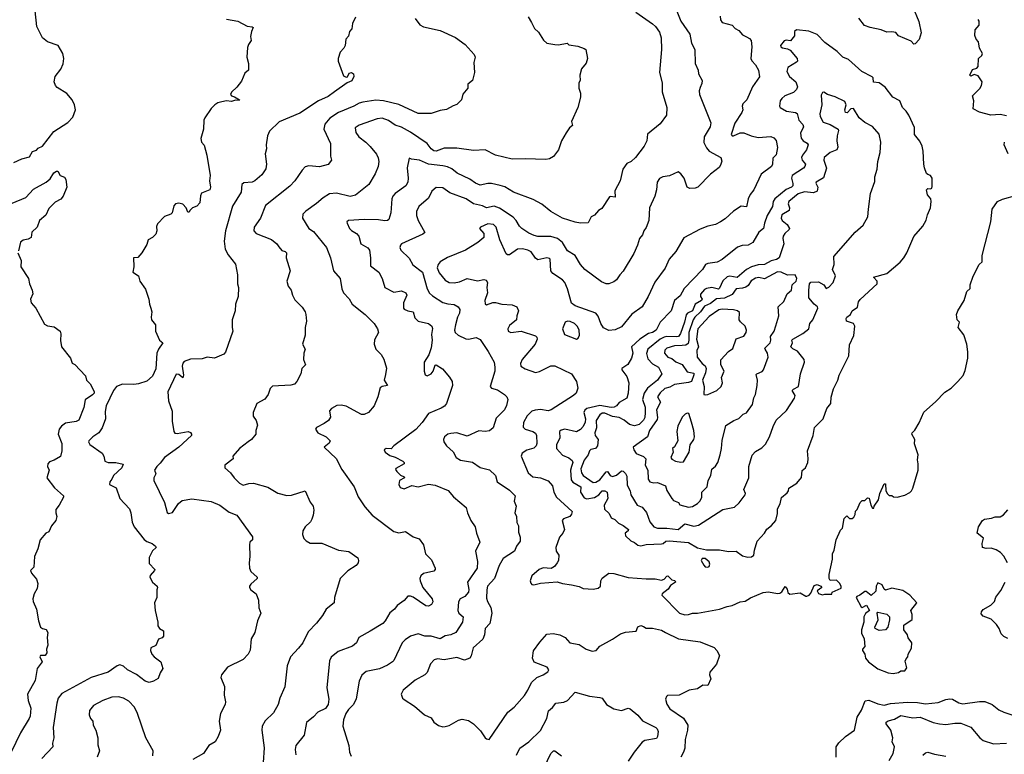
# Model space of a CAD drawing. Extents: x 1863017 to 1989460, y 394564 to 532820.
# Tile 151 of 213: x 1924258 to 1931908, y 485558 to 491267. Entities that reach past the tile are written whole.
import ezdxf

# ---------------------------------------------------------------- set-up
doc = ezdxf.new("R2010")
doc.units = 0

msp = doc.modelspace()

# ---------------------------------------------------------------- linework, layer by layer
at = {"layer": '0CON10XD'}
for points in [[(1929328, 491425), (1929395.7, 491255), (1929465.8, 491155), (1929478.8, 491085), (1929503.8, 491035), (1929507.5, 490925), (1929528.6, 490875), (1929531.1, 490845), (1929560, 490795), (1929558.6, 490771.4), (1929545, 490739.2), (1929536.2, 490715), (1929539.4, 490685), (1929627.3, 490465), (1929623.6, 490435), (1929576.2, 490355), (1929575, 490311.2), (1929595, 490270.6), (1929615.5, 490245), (1929706.2, 490195), (1929713.6, 490166.4), (1929703.8, 490135), (1929692.7, 490117.3), (1929626.7, 490065), (1929525.9, 489964.1), (1929507, 489957), (1929465, 489956), (1929445, 489966.2), (1929420.9, 490035), (1929395, 490069.4), (1929375, 490083.1), (1929306.4, 490053.6), (1929255, 490045.7), (1929228.3, 490031.7), (1929210.8, 490005), (1929205.5, 489944.5), (1929191.9, 489895), (1929150.5, 489805), (1929145.7, 489705), (1929125, 489651.2), (1929107.5, 489625), (1929097.5, 489595), (1929072.9, 489565), (1929058.6, 489515), (1929029.3, 489450.7), (1928947.9, 489312.1), (1928922, 489285), (1928896.2, 489245), (1928875, 489228.8), (1928835, 489213.8), (1928815, 489214), (1928779.1, 489229.1), (1928649.2, 489325), (1928615.6, 489365), (1928575, 489434), (1928515, 489470.9), (1928475.8, 489535), (1928437.2, 489567.2), (1928385, 489582.5), (1928285, 489580.8), (1928255, 489590), (1928215, 489608.1), (1928159.6, 489645), (1928141.3, 489661.3), (1928115.2, 489705.2), (1928091.2, 489731.2), (1927985, 489802.5), (1927945, 489818.1), (1927885, 489805.6), (1927855, 489819.1), (1927783.8, 489835), (1927728, 489875), (1927600.6, 489920.6), (1927545, 489960), (1927495, 489963.1), (1927460.6, 489935), (1927435, 489878.5), (1927360, 489815), (1927341.4, 489775), (1927340.8, 489745), (1927354.2, 489705), (1927405, 489613.3), (1927389.8, 489600.2), (1927225, 489525.8), (1927215.7, 489514.3), (1927212.9, 489495), (1927220, 489475), (1927283.7, 489413.7), (1927312, 489362), (1927387.7, 489305), (1927423.1, 489175), (1927442.3, 489142.3), (1927465, 489121), (1927545, 489070), (1927585, 489057.3), (1927635, 489054.4), (1927664.5, 489034.5), (1927676.9, 489015), (1927675.5, 488985), (1927658.9, 488955), (1927643.8, 488895), (1927637.5, 488855), (1927640.6, 488835), (1927664, 488815), (1927725, 488786.9), (1927745, 488784.4), (1927805, 488798), (1927835, 488780), (1927897.6, 488687.6), (1927944.3, 488604.3), (1927951.1, 488565), (1927948.8, 488535), (1927912.5, 488415), (1927923.6, 488403.6), (1927969.5, 488389.5), (1928024, 488355), (1928044, 488335), (1928051.2, 488315), (1928041.7, 488268.3), (1928026, 488235), (1927960.9, 488169.1), (1927937.5, 488095), (1927908.3, 488071.7), (1927875, 488065.7), (1927825, 488072.2), (1927735, 488031.1), (1927655.4, 488055.4), (1927608.8, 488051.2), (1927585, 488044.3), (1927560, 488025), (1927552, 488005), (1927553.9, 487986.1), (1927574.2, 487955), (1927625, 487908.8), (1927648.6, 487865), (1927684, 487844), (1927777.6, 487827.6), (1927835, 487785.7), (1927907.6, 487767.6), (1927956.2, 487725), (1927968, 487675), (1928065, 487610), (1928108.8, 487565), (1928098.8, 487525), (1928116, 487485), (1928106, 487435), (1928117.5, 487405), (1928120.3, 487360.3), (1928134.2, 487334.2), (1928133.1, 487285), (1928145.6, 487245), (1928146.6, 487213.4), (1928118.8, 487175), (1928102.5, 487135), (1928015, 487080), (1927984.3, 487025), (1927948, 486925), (1927893.5, 486865), (1927886.4, 486835), (1927885, 486770), (1927892, 486745), (1927919.4, 486699.4), (1927925.6, 486655), (1927911.9, 486575), (1927873.7, 486536.3), (1927869.6, 486485), (1927856.9, 486453.1), (1927780.6, 486385), (1927766.8, 486323.2), (1927756.2, 486305), (1927715, 486290), (1927655, 486310.6), (1927555, 486291.1), (1927505, 486298.6), (1927478.1, 486291.9), (1927449.7, 486260.3), (1927425, 486192.5), (1927405, 486175.6), (1927330, 486135), (1927238.8, 486055), (1927223.3, 486025), (1927233.3, 485995), (1927244.1, 485984.1), (1927325, 485932.5), (1927404.2, 485864.2), (1927455, 485840), (1927475, 485806.7), (1927512.3, 485782.3), (1927545, 485771.2), (1927565, 485773.3), (1927595, 485781.2), (1927668.3, 485821.7), (1927695, 485830), (1927745, 485820), (1927785, 485793.8)], [(1924212.4, 490157.6), (1924275, 490184.3), (1924335, 490201.4), (1924358, 490242), (1924387.9, 490252.1), (1924402.8, 490267.2), (1924435, 490284.4), (1924522.7, 490397.3), (1924633.4, 490466.6), (1924670.9, 490509.1), (1924690.8, 490565), (1924684.1, 490604.1), (1924665, 490643.3), (1924625, 490692), (1924549.4, 490739.4), (1924535.8, 490755), (1924526.2, 490785), (1924533.3, 490825), (1924577, 490883), (1924595.7, 490924.3), (1924600.8, 490965), (1924594.2, 491005), (1924556.4, 491066.4), (1924473.7, 491093.7), (1924434.2, 491125), (1924391.9, 491215), (1924378.5, 491335)], [(1929045, 491324.2), (1929175.8, 491235), (1929197.5, 491215), (1929229.3, 491169.3), (1929241.4, 491125), (1929244.2, 491035), (1929229.2, 490855), (1929250, 490775), (1929251.2, 490705), (1929287.5, 490585), (1929283.3, 490525), (1929235, 490457.5), (1929135, 490377.5), (1929131.2, 490325), (1929111.2, 490285), (1929042.5, 490195), (1929010, 490165), (1928975, 490148.1), (1928944.4, 490105), (1928924.3, 490015), (1928883, 489937), (1928885, 489886.7), (1928846.7, 489893.3), (1928840.5, 489889.5), (1928781.7, 489798.3), (1928755, 489782.5), (1928725, 489747.5), (1928697.5, 489735), (1928675, 489687.5), (1928615, 489686), (1928575, 489693.1), (1928476.7, 489725), (1928385.5, 489775.5), (1928315, 489834), (1928248.9, 489868.9), (1928095, 489926.9), (1928027.4, 489967.4), (1927991.4, 489978.6), (1927924.4, 489994.4), (1927895, 489994.4), (1927835, 489980.5), (1927800.8, 489995), (1927755, 490027.1), (1927658, 490075), (1927615, 490107.5), (1927582.1, 490122.1), (1927545, 490132), (1927433.7, 490143.7), (1927365, 490176.2), (1927302.5, 490182.5), (1927285, 490190), (1927269.1, 490115), (1927277.1, 490035), (1927272.9, 490005), (1927257.5, 489975), (1927175, 489917.1), (1927156.9, 489895), (1927149.4, 489875), (1927142.5, 489765), (1927127.1, 489715), (1927115, 489705.7), (1927095, 489702.5), (1927045, 489710.4), (1926934.5, 489714.5), (1926812.5, 489705), (1926801.2, 489695), (1926802, 489685), (1926820, 489645), (1926837.3, 489627.3), (1926875, 489605.6), (1926891.9, 489585), (1926909.2, 489525), (1926962.4, 489492.4), (1926975.4, 489475.4), (1926984.4, 489415), (1926984.2, 489355), (1927049.2, 489305), (1927075.7, 489255), (1927095, 489186.2), (1927165, 489150), (1927225, 489158.5), (1927258.8, 489145), (1927267.1, 489125), (1927240.5, 489065), (1927240.8, 489025), (1927246.6, 489016.6), (1927273.8, 489003.8), (1927316.2, 488996.2), (1927329.4, 488949.4), (1927353.1, 488923.1), (1927435, 488906), (1927461.2, 488885), (1927465.6, 488865.6), (1927458.9, 488821.1), (1927461.8, 488775), (1927453.9, 488716.1), (1927437.7, 488662.3), (1927401.9, 488605), (1927400, 488535), (1927407.5, 488507.5), (1927425, 488500), (1927456, 488514), (1927470.6, 488535), (1927485, 488582.5), (1927495, 488583.3), (1927542.7, 488552.7), (1927598.6, 488488.6), (1927618.8, 488455), (1927620, 488425), (1927573.3, 488285), (1927557.7, 488262.3), (1927533.6, 488246.4), (1927435, 488205.6), (1927384.6, 488135.4), (1927335, 488082.9), (1927165.5, 487954.5), (1927145, 487931.2), (1927105, 487933.8), (1927088.8, 487925), (1927098, 487905), (1927135, 487879.5), (1927175, 487866.9), (1927236.2, 487836.2), (1927245.6, 487825), (1927245.8, 487814.2), (1927181.7, 487778.3), (1927179.3, 487770.7), (1927188, 487755), (1927217.9, 487727.9), (1927244.2, 487715), (1927248.8, 487705), (1927208, 487685), (1927204.2, 487654.2), (1927215, 487630), (1927245, 487620.8), (1927305, 487645.6), (1927355, 487637.5), (1927435, 487656), (1927485, 487649.2), (1927587.4, 487607.4), (1927628.3, 487558.3), (1927726.7, 487475), (1927736.2, 487435), (1927764.2, 487375), (1927798, 487325), (1927808, 487275), (1927832.5, 487205), (1927799.6, 487135), (1927816.3, 487056.3), (1927811.4, 487005), (1927738, 486895), (1927748.5, 486838.5), (1927745, 486817.5), (1927717, 486783), (1927679.6, 486765), (1927666.9, 486743.1), (1927661.7, 486675), (1927670, 486655), (1927704, 486625), (1927698.5, 486585), (1927647.1, 486505), (1927608.8, 486485), (1927565, 486478.3), (1927525.7, 486455), (1927455, 486474.8), (1927405.3, 486475.3), (1927355, 486494.4), (1927295, 486474.4), (1927252.1, 486447.9), (1927229.4, 486425), (1927164.5, 486285.5), (1927154, 486275), (1927115, 486249.4), (1927055, 486221.9), (1926949.8, 486200.2), (1926916.4, 486173.6), (1926896.7, 486125), (1926871.7, 485988.3), (1926852.1, 485945), (1926811.8, 485905), (1926792.5, 485875), (1926774.5, 485825), (1926770, 485775), (1926816.2, 485625), (1926821.2, 485575), (1926833.6, 485543.6)], [(1931195, 491372.5), (1931243.4, 491253.4), (1931262.9, 491165), (1931247, 491113), (1931215, 491080), (1931205, 491077.5), (1931185, 491100), (1931085, 491142.5), (1931065, 491167.5), (1931035, 491173.3), (1930995, 491168.8), (1930952.5, 491187.5), (1930865, 491206), (1930821.7, 491221.7), (1930777.3, 491277.3)], [(1925865, 491270), (1925952.5, 491255), (1926026.1, 491216.1), (1926065, 491211.2), (1926073.3, 491205), (1926060, 491175), (1926052.5, 491135), (1926057.5, 491105), (1926036.4, 491073.6), (1926029.3, 491050.7), (1926023.6, 490976.4), (1926036.1, 490926.1), (1926036.2, 490875), (1926008.3, 490851.7), (1925980.5, 490789.5), (1925945, 490742.5), (1925905, 490702.5), (1925896.7, 490685), (1925903.8, 490675), (1925928, 490668), (1925966.7, 490643.3), (1925962.5, 490637.5), (1925935, 490640.9), (1925905, 490631.6), (1925865, 490635.3), (1925827.7, 490627.7), (1925798.3, 490621.7), (1925773.3, 490605), (1925745, 490576.7), (1925696.4, 490503.6), (1925690, 490485), (1925686.2, 490415), (1925666.4, 490343.6), (1925670, 490315), (1925691.2, 490291.2), (1925713, 490213), (1925736.8, 490056.8), (1925732.2, 490015), (1925741.4, 489965), (1925735.8, 489945), (1925671.2, 489918.8), (1925661.7, 489898.3), (1925657.5, 489842.5), (1925635, 489817.5), (1925600, 489805), (1925580, 489785), (1925575, 489770), (1925565, 489770), (1925552.5, 489805), (1925525, 489832.5), (1925495, 489840), (1925467.5, 489835), (1925455, 489820), (1925442.5, 489765), (1925433.6, 489756.4), (1925382.7, 489737.3), (1925329.3, 489680.7), (1925320.7, 489659.3), (1925322.5, 489625), (1925315, 489600), (1925290, 489575), (1925257.5, 489555), (1925245, 489520), (1925206.1, 489453.9), (1925175, 489417.5), (1925142.5, 489415), (1925146.2, 489345), (1925137.5, 489305), (1925180, 489275), (1925192.5, 489235), (1925235, 489172.5), (1925262, 489095), (1925265.8, 489055.8), (1925278, 489025), (1925283.8, 488995), (1925278.8, 488955), (1925282.5, 488935), (1925312.5, 488895), (1925313.3, 488845), (1925343.8, 488775), (1925370, 488755), (1925335.5, 488705), (1925324.5, 488675), (1925315, 488553.3), (1925290, 488495), (1925245, 488458.2), (1925182.5, 488437.5), (1925145, 488430.4), (1925056.2, 488433.8), (1925009.2, 488415), (1924986.9, 488385), (1924930.9, 488265), (1924922.4, 488222.4), (1924925.9, 488164.1), (1924898, 488095), (1924874, 488055), (1924826.2, 488025), (1924796.2, 487995), (1924794, 487985), (1924803.8, 487965), (1924898, 487898), (1924912.5, 487875), (1924919.2, 487835), (1924944.7, 487824.7), (1925005, 487825.8), (1925062.5, 487812.5), (1925052.9, 487785), (1924987.1, 487725), (1924974.6, 487695.4), (1924958.1, 487675), (1924956.9, 487655), (1925007.3, 487627.3), (1925035.8, 487545), (1925112, 487465), (1925122.5, 487435), (1925130.9, 487360.9), (1925147.5, 487325), (1925225, 487227.5), (1925245, 487211.9), (1925287.1, 487195), (1925313.8, 487175), (1925317.5, 487165), (1925291.2, 487138.8), (1925263.6, 487086.4), (1925265, 487040), (1925307.5, 486995), (1925306.7, 486985), (1925271.7, 486948.3), (1925270, 486935), (1925291.2, 486895), (1925326.7, 486865), (1925330, 486855), (1925323.3, 486835), (1925323.3, 486775), (1925306.7, 486735), (1925310, 486675), (1925331.2, 486585), (1925331.2, 486555), (1925344.1, 486534.1), (1925376.2, 486516.2), (1925376.4, 486476.4), (1925366.1, 486463.9), (1925336.7, 486453.3), (1925315, 486402.5), (1925277.5, 486385), (1925273.3, 486365), (1925285.8, 486335.8), (1925303.3, 486315), (1925355.6, 486275.6), (1925370, 486225), (1925348.3, 486191.7), (1925335, 486147.5), (1925297.5, 486125), (1925265, 486116), (1925232.5, 486125), (1925165, 486177.1), (1925095.8, 486215), (1925065, 486242.5), (1925035, 486252), (1925015, 486245.8), (1924945, 486195.6), (1924814.7, 486155.3), (1924585, 486031.4), (1924558.1, 485995), (1924545.6, 485955), (1924519.4, 485765), (1924524.3, 485685.7), (1924514.2, 485645), (1924516, 485615), (1924429.2, 485525)], [(1926867.5, 491285), (1926843, 491237), (1926840, 491195), (1926820, 491175), (1926811.7, 491138.3), (1926792.5, 491115), (1926787.5, 491065), (1926777.5, 491045), (1926747.5, 491015), (1926732.5, 490965), (1926732.5, 490945), (1926775, 490830), (1926795, 490818.8), (1926805, 490823.8), (1926818.9, 490851.1), (1926835, 490856.9), (1926851.9, 490845), (1926854.5, 490825), (1926839.3, 490790.7), (1926803.4, 490776.6), (1926704.2, 490705), (1926655, 490669.6), (1926579.2, 490635), (1926435, 490540), (1926275, 490474), (1926199.3, 490400.7), (1926184, 490365), (1926174.2, 490295), (1926175.9, 490264.1), (1926166.2, 490225), (1926176.1, 490143.9), (1926171.7, 490108.3), (1926139.5, 490060.5), (1926086, 490015), (1926065, 490004.4), (1926000.3, 489999.7), (1925985, 489986.7), (1925979.4, 489925), (1925911.7, 489818.3), (1925857.5, 489625), (1925845.6, 489545), (1925854.3, 489484.3), (1925878.3, 489438.3), (1925936, 489366), (1925951.2, 489285), (1925951.2, 489215), (1925958.8, 489185), (1925956.2, 489115), (1925935.8, 489055), (1925931.2, 489005), (1925910, 488935), (1925908, 488875), (1925913.8, 488845), (1925858.3, 488681.7), (1925845, 488667.5), (1925772.7, 488637.3), (1925715, 488643.1), (1925675, 488631.8), (1925585, 488628.5), (1925535, 488609.2), (1925525, 488596.2), (1925521.3, 488575), (1925529.6, 488505), (1925526.8, 488483.2), (1925495, 488510), (1925475, 488510.8), (1925408.8, 488375), (1925413.9, 488303.9), (1925443.8, 488225), (1925443.6, 488146.4), (1925456.2, 488065), (1925464.3, 488054.3), (1925481.7, 488051.7), (1925567.3, 488067.3), (1925585, 488057.5), (1925593.3, 488045), (1925592, 488035), (1925494.5, 487945.5), (1925382, 487865), (1925349.7, 487820.3), (1925322.9, 487795), (1925306.2, 487765), (1925317.1, 487737.1), (1925299.4, 487705), (1925300.6, 487685), (1925382.9, 487515), (1925405, 487437.5), (1925415, 487428.8), (1925445, 487436.2), (1925492.1, 487507.9), (1925519.7, 487530.3), (1925595, 487542), (1925745, 487523.1), (1925813.7, 487493.7), (1925885, 487439.2), (1925945, 487416.9), (1926066.4, 487246.4), (1926066.4, 487223.6), (1926047.5, 487205), (1926044, 487186), (1926046.7, 487095), (1926040, 487045), (1926044, 487005), (1926055, 486977.5), (1926102.5, 486935), (1926102.5, 486925), (1926055, 486880), (1926043.3, 486865), (1926043.3, 486855), (1926053.3, 486835), (1926096.7, 486805), (1926113.8, 486755), (1926116.7, 486695), (1926132.5, 486655), (1926106.2, 486595), (1926086.2, 486505), (1926057.1, 486455), (1926047.7, 486367.7), (1926032.9, 486335), (1925994.6, 486295.4), (1925873.8, 486235), (1925826.7, 486175), (1925820, 486155), (1925848.8, 486085), (1925845.9, 486015.9), (1925858, 485965), (1925854, 485945), (1925817.1, 485875), (1925808.6, 485815), (1925818, 485745), (1925801.2, 485695), (1925776.7, 485655), (1925726.7, 485625), (1925686.7, 485565), (1925602.3, 485517.7)], [(1927330.8, 491275), (1927366.8, 491226.8), (1927395, 491210), (1927525, 491182.9), (1927645, 491128.9), (1927718.8, 491075), (1927790, 490995), (1927796.7, 490975), (1927787.5, 490935), (1927792.5, 490855), (1927777, 490793), (1927740, 490765), (1927740, 490735), (1927701.7, 490688.3), (1927690, 490645), (1927655, 490607.5), (1927625, 490597.5), (1927575, 490568.8), (1927525, 490562), (1927455, 490537.5), (1927355, 490538.1), (1927205, 490606.7), (1927085, 490635.3), (1927025, 490641.8), (1926925, 490626.1), (1926895, 490618.5), (1926855, 490595.4), (1926735, 490546.1), (1926667.9, 490502.1), (1926628.1, 490455), (1926620, 490415), (1926672, 490305), (1926673.9, 490206.1), (1926681.2, 490175), (1926655, 490140), (1926586.8, 490123.2), (1926505, 490132.1), (1926475, 490122.2), (1926451.7, 490098.3), (1926396.1, 490013.9), (1926357.6, 489972.4), (1926167.2, 489822.8), (1926130, 489725), (1926080, 489655), (1926078, 489625), (1926096.7, 489605), (1926215, 489559.2), (1926256, 489525), (1926272.6, 489502.6), (1926293.6, 489473.6), (1926320, 489465), (1926330, 489455), (1926329.2, 489415), (1926360, 489315), (1926332.9, 489235), (1926344.4, 489195), (1926366.9, 489165), (1926376.7, 489125), (1926395, 489090), (1926453, 489033), (1926476.2, 488995), (1926481.2, 488975), (1926486.2, 488925), (1926476.7, 488875), (1926476.2, 488815), (1926456.7, 488745), (1926476.7, 488705), (1926466.7, 488675), (1926462.5, 488625), (1926478, 488585), (1926450, 488555), (1926443.8, 488515), (1926411.4, 488455), (1926394, 488435), (1926365, 488425.7), (1926222.6, 488417.4), (1926205, 488400), (1926189.7, 488355), (1926162.6, 488317.4), (1926100.8, 488285), (1926073.3, 488215), (1926073.3, 488185), (1926095, 488152.5), (1926106.2, 488115), (1926093.3, 488075), (1926093.3, 488045), (1926060, 488005), (1926034.6, 487985.4), (1925965.5, 487934.5), (1925913.3, 487875), (1925916.2, 487855), (1925851.1, 487805), (1925852.9, 487785), (1925895.7, 487745), (1925925.5, 487705.5), (1925965, 487666), (1925995, 487648.6), (1926038.3, 487661.7), (1926074.3, 487664.3), (1926185, 487634), (1926265, 487587.5), (1926335, 487568.1), (1926369.1, 487570.9), (1926475.7, 487605.7), (1926515, 487517.5), (1926538.8, 487485), (1926542.9, 487455), (1926539.5, 487415), (1926528.9, 487385), (1926516.4, 487363.6), (1926476.2, 487325), (1926457.9, 487295), (1926454.4, 487265), (1926466.7, 487235), (1926485, 487215.6), (1926515, 487197.8), (1926605, 487197.8), (1926735, 487142.9), (1926814.4, 487134.4), (1926884.3, 487084.3), (1926890, 487065), (1926886.9, 487045), (1926872.5, 487025), (1926807.2, 486982.8), (1926748.8, 486925), (1926704, 486776), (1926701.2, 486735), (1926638.8, 486685), (1926610, 486635), (1926564.5, 486575.5), (1926500.3, 486509.7), (1926457.1, 486425), (1926425, 486381.2), (1926362, 486315), (1926336, 486245), (1926318.3, 486081.7), (1926280, 485995), (1926267.1, 485945), (1926231.3, 485878.7), (1926165, 485818.8), (1926142, 485775), (1926140, 485745), (1926156.8, 485606.8), (1926149.2, 485495)], [(1928207.6, 491287.6), (1928236, 491245), (1928257.7, 491197.7), (1928288.8, 491168.8), (1928326.8, 491106.8), (1928355, 491084.2), (1928415, 491074.3), (1928445, 491071.4), (1928513, 491083), (1928525, 491070), (1928595, 491060.8), (1928643.6, 491043.6), (1928657.5, 491035), (1928670, 490965), (1928660.7, 490929.3), (1928623.3, 490885), (1928610, 490835), (1928612.5, 490795), (1928602.5, 490775), (1928602.5, 490735), (1928616.1, 490696.1), (1928615.8, 490665), (1928594.3, 490585), (1928546.2, 490475), (1928553.3, 490445), (1928531.2, 490425), (1928505, 490387.5), (1928468.6, 490325), (1928444.3, 490255.7), (1928405, 490203.8), (1928375.8, 490184.2), (1928345, 490180), (1928185, 490186), (1928085, 490182.9), (1927955, 490212.9), (1927875, 490254.2), (1927785, 490248.9), (1927655, 490267.9), (1927555, 490268.5), (1927495, 490245.7), (1927475, 490247.1), (1927455, 490263.1), (1927423.1, 490305), (1927295, 490392.3), (1927225, 490430.9), (1927175, 490447.5), (1927122.7, 490482.7), (1927075, 490500.4), (1927035, 490497.1), (1926895, 490447.5), (1926865.7, 490425), (1926869.3, 490389.3), (1926894.3, 490355), (1926948.6, 490315), (1926981.7, 490281.7), (1927030.5, 490220.5), (1927044.2, 490194.2), (1927049.2, 490165), (1927042.9, 490125), (1927020.6, 490069.4), (1926971.1, 489985), (1926866.2, 489903.8), (1926825, 489893.8), (1926719.5, 489919.5), (1926665, 489913.3), (1926615, 489881.4), (1926565, 489838.6), (1926480.2, 489779.8), (1926458.6, 489755), (1926454.2, 489725), (1926505.8, 489645), (1926540.2, 489620.2), (1926640.8, 489495), (1926674.2, 489415), (1926695.8, 489315), (1926747.5, 489255), (1926760, 489175), (1926774.5, 489144.5), (1926816.8, 489096.8), (1926841.2, 489055), (1926942, 488975), (1927011.2, 488905), (1927038.8, 488865), (1927046.7, 488835), (1927015, 488777.5), (1927012, 488745), (1927025.9, 488705.9), (1927065.8, 488665.8), (1927087.7, 488627.7), (1927107.7, 488557.7), (1927100.5, 488509.5), (1927090, 488465), (1927115, 488422.5), (1927074.4, 488415.6), (1927058.8, 488405), (1927041.2, 488335), (1927013.3, 488265), (1926967.5, 488215), (1926935, 488198.8), (1926915, 488199.2), (1926795, 488262.1), (1926755, 488271.8), (1926721.7, 488268.3), (1926681.2, 488245), (1926664.1, 488225.9), (1926673.6, 488176.4), (1926657.7, 488152.3), (1926625, 488128), (1926565, 488098), (1926556, 488085), (1926575, 488056.5), (1926638.6, 488025), (1926671.2, 487995), (1926663.3, 487975), (1926623.3, 487945), (1926717.6, 487857.6), (1926761.9, 487771.9), (1926855.8, 487635), (1926887.3, 487557.3), (1926940.5, 487480.5)], [(1929700, 491295), (1929702.9, 491265), (1929716.2, 491245), (1929792.9, 491222.9), (1929817.7, 491197.7), (1929845, 491182), (1929875, 491149.2), (1929905, 491132.9), (1929929.3, 491119.3), (1929941.2, 491105), (1929945.6, 491055.6), (1929938.8, 490965), (1929945.9, 490945.9), (1929975, 490916.2), (1929998, 490875), (1930007.3, 490822.7), (1929951.4, 490745), (1929908, 490645), (1929877.1, 490612.9), (1929870.8, 490595), (1929875.6, 490565), (1929869.4, 490545), (1929815, 490462), (1929786.2, 490375), (1929794.3, 490364.3), (1929805, 490362.9), (1929855, 490386.4), (1929885, 490388.5), (1929941.2, 490365), (1929995, 490352.3), (1930095, 490360), (1930117.9, 490347.9), (1930137, 490327), (1930145.8, 490274.2), (1930135, 490217.5), (1930110.3, 490189.7), (1930107.1, 490145), (1930099.2, 490125), (1930018.1, 490065), (1929963.1, 489945), (1929935, 489908), (1929918.8, 489875), (1929905, 489812.9), (1929865, 489818.6), (1929805, 489778.6), (1929740.3, 489719.7), (1929703.8, 489695), (1929663.8, 489676.2), (1929605, 489661.9), (1929545, 489637.5), (1929418.3, 489571.7), (1929355.8, 489465), (1929305.6, 489404.4), (1929274.2, 489335), (1929192.2, 489227.8), (1929142.2, 489115), (1929094.4, 489035.6), (1929015, 488977.1), (1928935, 488879.2), (1928885, 488855.8), (1928835, 488851.2), (1928795, 488872), (1928773.9, 488906.1), (1928753.1, 488963.1), (1928735.3, 488985.3), (1928575, 489043.3), (1928544.5, 489064.5), (1928514, 489175), (1928493.1, 489225), (1928475.2, 489245.2), (1928401.1, 489295), (1928385.6, 489315), (1928380, 489405), (1928375, 489411.2), (1928355, 489415.6), (1928285, 489400.6), (1928265, 489414.4), (1928231.3, 489461.3), (1928205, 489475.4), (1928165, 489485.5), (1928125, 489482.2), (1928065, 489438.6), (1928048.8, 489438.8), (1928036.8, 489446.8), (1927988.5, 489555), (1927959.4, 489655), (1927940, 489675), (1927895, 489680), (1927837.5, 489655), (1927830, 489645), (1927863.9, 489603.9), (1927863.3, 489575), (1927818.8, 489535), (1927721.2, 489475), (1927582.2, 489417.8), (1927524.5, 489385.5), (1927509.2, 489365), (1927503, 489337), (1927518.3, 489298.3), (1927565, 489242.5), (1927595, 489223.5), (1927635, 489222.5), (1927675, 489230), (1927735, 489256.2), (1927815, 489236.5), (1927865, 489247.5), (1927882.7, 489242.7), (1927893.5, 489225), (1927887.5, 489185), (1927893.5, 489145), (1927872, 489085), (1927875, 489057.5), (1927885, 489051.2), (1927935, 489070), (1927955, 489069.4), (1928005.5, 489055.5), (1928085, 489050.8), (1928121.2, 489035), (1928134.2, 489005), (1928121.4, 488965), (1928119.4, 488935), (1928065, 488890), (1928051.1, 488865), (1928052.9, 488845), (1928075, 488835.6), (1928155, 488846.2), (1928265, 488809.2), (1928275, 488800), (1928278.1, 488785), (1928262.2, 488745), (1928163, 488627), (1928149.5, 488595), (1928150.8, 488575), (1928185, 488552.2), (1928265, 488525.5), (1928297.9, 488532.1), (1928385, 488577.1), (1928415.5, 488575.5), (1928546.2, 488515), (1928584, 488455), (1928595.9, 488404.1), (1928581.2, 488365), (1928561.2, 488345), (1928386.4, 488233.6), (1928365, 488227.3), (1928305, 488237.5), (1928263.3, 488233.3), (1928236.9, 488223.1), (1928201.5, 488188.5), (1928171.5, 488135), (1928169.5, 488099.5), (1928185, 488084.7), (1928245, 488067.3), (1928264.6, 488054.6), (1928274.4, 488034.4), (1928275.7, 487974.3), (1928270, 487955), (1928252.6, 487937.4), (1928198.8, 487921.2), (1928162.7, 487897.3), (1928154.2, 487875), (1928207.8, 487745), (1928244.7, 487714.7), (1928305, 487706.9), (1928365, 487683.8), (1928397.5, 487645), (1928408.5, 487595), (1928428.1, 487555), (1928550, 487445), (1928546, 487425), (1928532, 487405), (1928483.6, 487386.4), (1928472.9, 487375), (1928491.9, 487305), (1928478.6, 487275), (1928453.1, 487245), (1928423.1, 487165), (1928426.9, 487135), (1928447.5, 487105), (1928444.3, 487065), (1928434.3, 487045), (1928413, 487017), (1928388.3, 487001.7), (1928325, 487005.6), (1928295, 486992.5), (1928238, 486945), (1928224, 486905), (1928228.3, 486888.3), (1928236.4, 486876.4), (1928253.9, 486873.9), (1928305, 486887.5), (1928435, 486898), (1928474.5, 486884.5), (1928545.7, 486875.7), (1928605, 486862), (1928635, 486846), (1928715, 486842), (1928752.3, 486847.7), (1928770, 486865), (1928772.9, 486905), (1928782.9, 486927.1), (1928835.9, 486964.1), (1928875, 486962.5), (1928985, 486932.5), (1929125, 486920), (1929195, 486922.5), (1929245, 486910), (1929265, 486919.5), (1929285, 486943.1), (1929295, 486943.3), (1929325, 486913.5), (1929347.9, 486907.9), (1929354.2, 486895), (1929315, 486870.6), (1929297.9, 486842.1), (1929250.8, 486805), (1929248, 486795), (1929385, 486655.7), (1929425, 486641.9)], [(1931925, 490518.6), (1931875, 490530), (1931803.6, 490523.6), (1931715, 490546.7), (1931667.5, 490575), (1931672.5, 490635), (1931660, 490675), (1931718.3, 490731.7), (1931731.2, 490755), (1931737.5, 490785), (1931705, 490831.2), (1931675, 490840), (1931647, 490827), (1931641.2, 490835), (1931660.5, 490879.5), (1931695, 490890), (1931706.1, 490903.9), (1931706.7, 490965), (1931735, 490987.5), (1931738.8, 491005), (1931716.2, 491045), (1931706.7, 491095), (1931690, 491115), (1931680, 491145), (1931683, 491187), (1931712.5, 491225), (1931712.5, 491255), (1931705, 491267.5)], [(1929915, 487089.2), (1929945, 487091.1), (1929962.5, 487105), (1929967.5, 487145), (1929988, 487215), (1930046, 487275), (1930062.4, 487307.6), (1930100, 487335), (1930132.5, 487375), (1930145, 487430), (1930146.2, 487465), (1930165.8, 487504.2), (1930175.9, 487554.1), (1930221.1, 487588.9), (1930232.5, 487605), (1930234, 487625), (1930296.4, 487663.6), (1930331.3, 487708.7), (1930337.3, 487762.7), (1930364, 487785), (1930380.8, 487825), (1930384.2, 487855), (1930378.6, 487915), (1930424.2, 488035), (1930432.9, 488097.1), (1930500, 488165), (1930528.6, 488245), (1930560, 488285), (1930564.1, 488334.1), (1930582.4, 488397.6), (1930615.8, 488465), (1930624.2, 488505), (1930682.2, 488617.8), (1930700, 488655), (1930705, 488740), (1930738.3, 488811.7), (1930748, 488885), (1930735.7, 488905.7), (1930682.5, 488925), (1930678.8, 488945), (1930685, 488956), (1930713.3, 488975), (1930726, 489005), (1930766.9, 489033.1), (1930775.8, 489075), (1930787.9, 489092.1), (1930920, 489215), (1930921.2, 489235), (1930892.5, 489265), (1930996.6, 489293.4), (1931098.7, 489381.3), (1931128, 489415), (1931151.2, 489455), (1931205, 489582.5), (1931275, 489662.5), (1931302.1, 489707.9), (1931310.5, 489749.5), (1931334.5, 489805), (1931340.9, 489855), (1931336.9, 489875), (1931312, 489905), (1931302.9, 489945), (1931314.2, 489955.8), (1931335, 489952.5), (1931345, 489956.2), (1931349.1, 489970.9), (1931347.1, 490035), (1931335, 490056.7), (1931315, 490062.5), (1931305, 490072.5), (1931288.6, 490115), (1931281.9, 490145), (1931278.6, 490245), (1931270, 490285), (1931253.2, 490323.2), (1931211.1, 490375), (1931209.7, 490429.7), (1931167.1, 490525), (1931146.4, 490556.4), (1931117.5, 490585), (1931095.7, 490635), (1931041.1, 490665), (1930981.4, 490741.4), (1930935.4, 490775.4), (1930892.1, 490782.1), (1930889.2, 490815), (1930882.4, 490822.4), (1930802, 490865), (1930697.6, 490957.6), (1930654.5, 490974.5), (1930608.6, 491018.6), (1930515, 491089.2), (1930455, 491152.5), (1930388.7, 491178.7), (1930295, 491187.1), (1930279.2, 491175), (1930277.6, 491142.4), (1930247.2, 491102.8), (1930212.2, 491107.8), (1930197.4, 491102.6), (1930170, 491065), (1930172.9, 491055), (1930185, 491046.9), (1930225, 491039.5), (1930245, 491028.9), (1930298.2, 490965), (1930300.5, 490945), (1930294.7, 490935.3), (1930226.5, 490895), (1930218.8, 490865), (1930239.5, 490825), (1930287.3, 490785), (1930300.6, 490745), (1930292.9, 490725), (1930270, 490700), (1930204.1, 490675.9), (1930180, 490655), (1930168.1, 490635), (1930162, 490595), (1930166.2, 490585), (1930215, 490554.6), (1930285, 490546.1), (1930298.1, 490538.1), (1930311.7, 490485), (1930341.8, 490451.8), (1930348.8, 490435), (1930324.7, 490385), (1930329.7, 490345), (1930344.6, 490325), (1930377.6, 490307.6), (1930385.6, 490295), (1930371.8, 490255), (1930340.7, 490215), (1930332.5, 490195), (1930337.8, 490175), (1930363.6, 490145), (1930359.5, 490125), (1930348.1, 490111.9), (1930259.3, 490055), (1930254.1, 490035), (1930265.6, 489994.4), (1930265.6, 489975), (1930255, 489965.6), (1930212.6, 489947.4), (1930124.2, 489875), (1930113.7, 489855), (1930107.1, 489815), (1930066.8, 489745), (1930044.4, 489685), (1930036.9, 489645), (1930000, 489615), (1929955.5, 489534.5), (1929917.5, 489515), (1929872.7, 489512.7), (1929835, 489498.9), (1929716.7, 489403.3), (1929678.6, 489381.4), (1929605, 489372.2), (1929586.3, 489363.7), (1929564.2, 489325), (1929421.5, 489178.5), (1929388.9, 489121.1), (1929346.4, 489085), (1929320.6, 489005), (1929234.6, 488915.4), (1929203.1, 488855), (1929175, 488836.4), (1929145, 488827.5), (1929075.8, 488784.2), (1929011.1, 488725), (1929021.2, 488675), (1929012.6, 488637.4), (1928982.3, 488587.7), (1928936.7, 488555), (1928936.2, 488545), (1928975, 488493.3), (1928990.8, 488445), (1928985.6, 488365), (1928976.2, 488325), (1928915, 488290.8), (1928894.2, 488265), (1928875.9, 488254.1), (1928855, 488251.9), (1928765, 488267.3), (1928663.9, 488246.1), (1928648.4, 488231.6), (1928642.1, 488215), (1928654.7, 488165), (1928651.9, 488138.1), (1928635.4, 488105), (1928615, 488082.7), (1928585, 488063.1), (1928495, 488084.1), (1928465, 488076.1), (1928453.1, 488065), (1928454.8, 488015), (1928429.2, 487965), (1928429.6, 487935), (1928475, 487881.1), (1928525, 487861.5), (1928549.8, 487839.8), (1928554.7, 487825), (1928545.6, 487795), (1928537.9, 487765), (1928541.9, 487691.9), (1928555, 487673.2), (1928617.5, 487635), (1928615.9, 487595), (1928645, 487551.3), (1928665, 487543.7), (1928725, 487553.4), (1928756.9, 487573.1), (1928785, 487604.6), (1928805, 487604.5), (1928822.5, 487595), (1928827.5, 487545), (1928800.5, 487495), (1928802.6, 487462.6), (1928838.5, 487428.5), (1928855, 487395.6), (1928883.2, 487383.2), (1928910, 487355), (1928946.5, 487336.5), (1928988, 487305), (1928986.7, 487295), (1928963.3, 487275), (1928966, 487255), (1929005.9, 487215.9), (1929035, 487203.3), (1929061.7, 487181.7), (1929085, 487177.5), (1929125, 487188.9), (1929245, 487192), (1929257.5, 487195), (1929277.5, 487215), (1929303.1, 487216.9), (1929455, 487203.1), (1929523.4, 487163.4), (1929595, 487146.8), (1929695, 487146.9), (1929765, 487132.5), (1929825, 487135.8), (1929875, 487099.5), (1929915, 487089.2)], [(1929375, 487304.3), (1929425, 487348.7), (1929495, 487331.2), (1929531.7, 487338.3), (1929720.2, 487459.8), (1929811.7, 487478.3), (1929848.3, 487511.7), (1929895.8, 487575), (1929898.1, 487585), (1929885.5, 487615), (1929924.4, 487705), (1929923.1, 487795), (1929948.8, 487881.2), (1929975, 487911.2), (1930025, 487940), (1930052.4, 487967.6), (1930084.3, 488025), (1930111.9, 488105), (1930136.9, 488155), (1930215, 488230), (1930278.1, 488325), (1930282.2, 488345), (1930260.6, 488385), (1930269.2, 488395), (1930309.2, 488415), (1930324.4, 488515.6), (1930355.7, 488605), (1930352.9, 488625), (1930300.4, 488690.4), (1930265, 488709.6), (1930250, 488725), (1930262.2, 488755), (1930258.5, 488775), (1930265.6, 488785), (1930342.4, 488827.6), (1930390, 488865), (1930396.2, 488905), (1930421.1, 488935), (1930458.2, 489025), (1930456.2, 489036.2), (1930431.2, 489055), (1930390, 489105), (1930388.6, 489165), (1930395.8, 489215), (1930405, 489225.6), (1930465, 489229.4), (1930505.7, 489205.7), (1930525, 489178), (1930545, 489188.9), (1930579.4, 489225), (1930596.1, 489276.1), (1930572.9, 489325), (1930586, 489365), (1930585, 489427.5), (1930750, 489615), (1930810.5, 489669.5), (1930848.8, 489735), (1930853.9, 489793.9), (1930869.2, 489915), (1930901.2, 490008.8), (1930902.9, 490045), (1930920.6, 490105), (1930925.7, 490165), (1930944.3, 490235), (1930949.4, 490315), (1930935, 490376.7), (1930885, 490437.1), (1930825, 490466.9), (1930781.2, 490505), (1930735.5, 490575.5), (1930715, 490573.1), (1930686.6, 490543.4), (1930674.7, 490544.7), (1930669.1, 490565), (1930680.4, 490605), (1930670, 490630), (1930595, 490666.7), (1930535, 490685.7), (1930505, 490704), (1930495, 490701.2), (1930485, 490680), (1930490, 490605), (1930474.6, 490535), (1930476.4, 490515), (1930500.8, 490470.8), (1930555, 490451.2), (1930618.1, 490415), (1930620.9, 490405), (1930609.7, 490365), (1930606.7, 490325), (1930615.3, 490275), (1930606.2, 490255), (1930555.8, 490234.2), (1930507.9, 490195), (1930507.3, 490175), (1930526.7, 490113.3), (1930503, 490037), (1930445.4, 490004.6), (1930442.7, 489995), (1930458.7, 489965), (1930453.3, 489935), (1930425, 489920.9), (1930355, 489928.9), (1930306.8, 489913.2), (1930235.2, 489854.8), (1930230, 489835), (1930240, 489805), (1930235.7, 489784.3), (1930180.9, 489749.1), (1930175.5, 489725), (1930181.5, 489705), (1930222.2, 489675), (1930238.9, 489645), (1930236.9, 489635), (1930203.6, 489605), (1930191.2, 489585), (1930187.5, 489565), (1930195.4, 489525), (1930158.6, 489415), (1930137.7, 489402.3), (1930096.7, 489393.3), (1930045, 489363.1), (1929995, 489361.2), (1929943.1, 489346.9), (1929905.2, 489324.8), (1929832.9, 489262.9), (1929775.9, 489274.1), (1929755, 489268.8), (1929721.9, 489238.1), (1929695, 489178.9), (1929686.8, 489173.2), (1929635, 489185.3), (1929595, 489178.2), (1929580.1, 489169.9), (1929547.6, 489132.4), (1929548.8, 489115), (1929561.8, 489095), (1929555.3, 489085), (1929507.1, 489055), (1929485.6, 489005), (1929446.9, 488985), (1929436.8, 488973.2), (1929422.7, 488915), (1929392.2, 488827.8), (1929378.1, 488805), (1929365, 488800.7), (1929285, 488804.4), (1929265, 488798.4), (1929235, 488783.8), (1929138.5, 488705), (1929128.8, 488671.2), (1929139.9, 488629.9), (1929175, 488592.1), (1929222.5, 488565), (1929248.6, 488515), (1929212.7, 488465), (1929135, 488402.5), (1929109.4, 488365), (1929097.7, 488315), (1929117.6, 488255), (1929117.2, 488212.8), (1929115.2, 488174.8), (1929105.2, 488154.8), (1929070.5, 488119.5), (1929035, 488110.4), (1928995, 488121.2), (1928955, 488153.1), (1928915.1, 488175.1), (1928865, 488183), (1928805, 488209.2), (1928785, 488208.3), (1928765.4, 488195), (1928738.4, 488151.6), (1928739.8, 488095), (1928726.1, 488055), (1928730, 488035), (1928752, 488005), (1928746.9, 487955), (1928733.1, 487935), (1928694.7, 487925.3), (1928685, 487916), (1928674.6, 487885), (1928645, 487844.5), (1928618.5, 487775), (1928622.9, 487745), (1928637, 487725), (1928715, 487668.9), (1928735, 487673.1), (1928765, 487690.2), (1928815, 487751.8), (1928825, 487754.4), (1928845, 487724.3), (1928865, 487715.5), (1928895, 487727.7), (1928935, 487760), (1928948.2, 487758.2), (1928965, 487740.6), (1928975, 487718), (1928978.9, 487648.9), (1929002.3, 487605), (1929005.3, 487575), (1929055, 487494.4), (1929095, 487478.1), (1929127.5, 487437.5), (1929154.4, 487364.4), (1929185, 487324.7), (1929215, 487315.3), (1929285, 487316.1), (1929375, 487304.3)], [(1931938.6, 490225), (1931906.7, 490295), (1931910, 490315)], [(1924199.7, 489840.3), (1924305, 489884.4), (1924365, 489950), (1924465, 490002.7), (1924495, 490030), (1924523.9, 490076.1), (1924545, 490090.5), (1924555, 490089.4), (1924573.6, 490055), (1924605, 490042.1), (1924617.5, 490025), (1924624.3, 489965), (1924595.6, 489895), (1924577.8, 489872.2), (1924535, 489847.3), (1924485, 489798.8), (1924461.3, 489748.7), (1924412, 489705), (1924394, 489655), (1924353.3, 489615), (1924346, 489574), (1924325, 489562), (1924286.1, 489553.9), (1924265, 489536.7), (1924249.5, 489470.5)], [(1929425, 486641.9), (1929455, 486643.1), (1929485, 486654.4), (1929525, 486654.4), (1929695, 486685.8), (1929755, 486707.5), (1929795, 486714.3), (1929855, 486742), (1929895, 486748.8), (1929935.8, 486774.2), (1930035, 486816.2), (1930075, 486820), (1930145, 486806), (1930165, 486809.4), (1930179.4, 486820.6), (1930205, 486862.5), (1930221.7, 486841.7), (1930227.5, 486815), (1930243, 486803), (1930323, 486813), (1930365, 486787.5), (1930375, 486787.5), (1930392.5, 486795), (1930405, 486810), (1930430.7, 486869.3), (1930455, 486876.7), (1930482.5, 486865), (1930490, 486855), (1930455, 486827.5), (1930465, 486806.7), (1930495, 486797.5), (1930515, 486803.3), (1930568.3, 486801.7), (1930571.7, 486818.3), (1930641.7, 486848.3), (1930641.7, 486861.7), (1930630, 486885), (1930605, 486910), (1930555, 486907.5), (1930546.7, 486925), (1930546.7, 486955), (1930572.5, 487075), (1930572.5, 487115), (1930587.5, 487145), (1930602.5, 487225), (1930635, 487300), (1930650, 487315), (1930665, 487390), (1930685, 487410), (1930705, 487390), (1930725, 487390), (1930738.3, 487401.7), (1930749.3, 487420.7), (1930752.5, 487447.5), (1930765, 487460), (1930787.5, 487515), (1930805, 487530), (1930825, 487530), (1930845, 487550), (1930858.3, 487548.3), (1930872.5, 487495), (1930885, 487470), (1930895, 487470), (1930897.5, 487485), (1930931.2, 487535), (1930940, 487585), (1930975, 487660), (1930985, 487660), (1930987.5, 487605), (1931001.7, 487581.7), (1931015, 487570), (1931035, 487570), (1931048.3, 487558.3), (1931075, 487556.7), (1931135, 487572.5), (1931175, 487592.5), (1931186.7, 487605), (1931198.8, 487625), (1931238.8, 487765), (1931240, 487815), (1931233.3, 487845), (1931240, 487885), (1931211.7, 487971.7), (1931213.3, 488005), (1931190, 488045), (1931192.5, 488055), (1931213.6, 488076.4), (1931246.1, 488133.9), (1931283.8, 488216.2), (1931375, 488297.5), (1931445, 488372.5), (1931495, 488402.5), (1931546.4, 488453.6), (1931588.3, 488501.7), (1931605, 488540), (1931624, 488635), (1931625.8, 488685), (1931618, 488745), (1931595, 488817.5), (1931550, 488875), (1931560, 488915), (1931543, 488933), (1931537.5, 488975), (1931546.7, 489005), (1931596.7, 489085), (1931616.7, 489155), (1931643.3, 489176.7), (1931643.9, 489206.1), (1931666.4, 489273.6), (1931712.5, 489365), (1931737.5, 489385), (1931736.7, 489435), (1931803.8, 489695), (1931813.8, 489795), (1931855, 489852.5), (1931895, 489872.5), (1932005, 489903.3)], [(1924243.8, 489455), (1924268.8, 489395), (1924266.7, 489345), (1924326.7, 489255), (1924333.8, 489215), (1924356.2, 489165), (1924360, 489135), (1924342.5, 489095), (1924347.5, 489065), (1924383.3, 489025), (1924450.7, 488900.7), (1924475, 488887.5), (1924525, 488880), (1924573.3, 488845), (1924578.8, 488825), (1924574.2, 488774.2), (1924583.9, 488723.9), (1924652.5, 488635), (1924667, 488597), (1924686.4, 488586.4), (1924768.8, 488498.8), (1924776.4, 488466.4), (1924805, 488437.5), (1924837.9, 488377.9), (1924837.1, 488365), (1924825, 488350), (1924766.6, 488313.4), (1924757, 488253), (1924717.5, 488155), (1924696.7, 488145), (1924615, 488130.4), (1924582.4, 488107.6), (1924565.4, 488085), (1924557.8, 488045), (1924585, 487973.3), (1924586.2, 487916.2), (1924575, 487871.2), (1924525, 487842.5), (1924489.1, 487830.9), (1924476, 487815), (1924473.8, 487795), (1924486.7, 487765), (1924468.8, 487705), (1924529.1, 487629.1), (1924597.5, 487565), (1924597.5, 487555), (1924566.1, 487493.9), (1924540, 487460), (1924538.8, 487435), (1924546.7, 487405), (1924540, 487375), (1924505, 487332.5), (1924485, 487287.5), (1924462.5, 487275), (1924416.4, 487223.6), (1924400, 487155), (1924373.9, 487096.1), (1924368.8, 487011.2), (1924343.3, 486985), (1924348.8, 486965), (1924388.3, 486918.3), (1924400, 486885), (1924393.3, 486845), (1924370, 486805), (1924360, 486765), (1924362.5, 486745), (1924390, 486685), (1924404, 486595), (1924420, 486545), (1924434.2, 486534.2), (1924465, 486527.5), (1924476.2, 486505), (1924471.2, 486465), (1924476.2, 486405), (1924466.2, 486375), (1924469.2, 486345), (1924455, 486325.8), (1924420, 486325), (1924414, 486314), (1924432.5, 486275), (1924393.8, 486225), (1924377.6, 486132.4), (1924319.4, 486025), (1924323.3, 485975), (1924344.3, 485915), (1924339.4, 485855), (1924332.9, 485835), (1924264.7, 485725.3), (1924191.1, 485575)], [(1929455, 487477.5), (1929485, 487483.3), (1929525, 487506.9), (1929545, 487528), (1929559.2, 487555), (1929557.5, 487595), (1929599.4, 487635), (1929607.8, 487685), (1929626.9, 487725), (1929637, 487773), (1929665, 487796.2), (1929681.4, 487825), (1929700.6, 487885), (1929711.1, 487935), (1929715, 487997.5), (1929745, 488113.8), (1929807.6, 488152.4), (1929845, 488167.1), (1929879.4, 488200.6), (1929905, 488210.8), (1929950.6, 488275), (1929962.1, 488327.9), (1929975.7, 488354.3), (1929989.4, 488425), (1929991.1, 488465), (1929981.2, 488508.8), (1929984.4, 488515.6), (1930028, 488532), (1930037.1, 488545), (1930073.3, 488645), (1930069.6, 488675), (1930049.3, 488705), (1930048.7, 488715), (1930090, 488755), (1930095.4, 488775), (1930091.3, 488805), (1930119.4, 488845), (1930132.9, 488887.1), (1930156.1, 488963.9), (1930151.4, 489035), (1930194.3, 489075.7), (1930221.8, 489135), (1930254.5, 489165), (1930260, 489205), (1930290, 489235), (1930296.9, 489255), (1930284, 489284), (1930225, 489280.5), (1930175, 489305.8), (1930145, 489305.9), (1930045, 489253.4), (1930002.3, 489262.3), (1929975, 489258), (1929942.6, 489237.4), (1929917.8, 489202.2), (1929900.8, 489189.2), (1929875, 489179.8), (1929826.2, 489173.8), (1929795, 489131.2), (1929735, 489101.6), (1929672.3, 489097.7), (1929625, 489060), (1929579.5, 489040.5), (1929548.4, 488995), (1929504.1, 488955), (1929491.8, 488935), (1929456.9, 488835), (1929457.8, 488775), (1929451.1, 488748.9), (1929435, 488737.7), (1929404.6, 488735.4), (1929345, 488732.3), (1929286.8, 488713.2), (1929270.7, 488699.3), (1929268, 488675), (1929294.6, 488645), (1929325, 488633.9), (1929357.2, 488607.2), (1929405, 488585.7), (1929445, 488530.7), (1929495, 488520.5), (1929496, 488506), (1929477.2, 488455), (1929454, 488446), (1929345, 488431.2), (1929309.7, 488410.3), (1929270.2, 488399.8), (1929235, 488366.4), (1929213.6, 488335), (1929237.7, 488295), (1929206.2, 488235), (1929214.8, 488175), (1929211.3, 488158.7), (1929151.5, 488075), (1929136.9, 488025), (1929024, 487945), (1929028.6, 487925), (1929048.5, 487895), (1929105, 487872.2), (1929122.5, 487855), (1929117.8, 487805), (1929139.5, 487765), (1929140.5, 487695), (1929154.7, 487674.7), (1929185, 487667.1), (1929215, 487668.8), (1929276, 487645), (1929287, 487607), (1929324.6, 487544.6), (1929338.9, 487528.9), (1929376.2, 487515), (1929386.2, 487496.2), (1929455, 487477.5)], [(1929585, 488350), (1929605, 488354), (1929675, 488386), (1929708.8, 488415), (1929717.5, 488445), (1929712.2, 488485), (1929732.2, 488535), (1929706.2, 488585), (1929706.2, 488623.8), (1929765, 488688), (1929799.6, 488710.4), (1929825, 488786), (1929883.5, 488806.5), (1929902.1, 488835), (1929904.6, 488855), (1929895.3, 488885), (1929858.2, 488918.2), (1929847.7, 488935), (1929850, 488990), (1929834.2, 489004.2), (1929805, 489011.5), (1929715, 489016.4), (1929689.4, 489010.6), (1929615, 488959.5), (1929527.9, 488865), (1929515.7, 488785), (1929532.5, 488725), (1929519.5, 488695), (1929522, 488645), (1929562, 488595), (1929585, 488576), (1929592.1, 488555), (1929586.8, 488523.2), (1929564.1, 488465), (1929575.4, 488415.4), (1929572.5, 488355), (1929585, 488350)], [(1928585, 488783.8), (1928598.5, 488791.5), (1928608.2, 488815), (1928604.7, 488854.7), (1928592.6, 488882.6), (1928568.5, 488905), (1928535, 488921.3), (1928515, 488922.9), (1928495.8, 488915), (1928475.4, 488865), (1928490.3, 488820.3), (1928585, 488783.8)], [(1929395, 487827.1), (1929415, 487830.8), (1929458.6, 487905), (1929468.5, 487961.5), (1929495.7, 488005), (1929501.4, 488025), (1929497.1, 488075), (1929478.8, 488138.8), (1929456.7, 488205), (1929445, 488208.8), (1929428.6, 488201.4), (1929405, 488178.8), (1929372.6, 488107.4), (1929364.4, 488065), (1929371.5, 487995), (1929345, 487946.2), (1929330, 487935), (1929335.6, 487905), (1929318, 487865), (1929325, 487852), (1929354.5, 487834.5), (1929395, 487827.1)], [(1926940.5, 487480.5), (1926997.5, 487415), (1927165, 487288), (1927205, 487280), (1927255, 487290), (1927315, 487248.8), (1927361.7, 487231.7), (1927395.8, 487185), (1927410, 487115), (1927458.7, 487068.7), (1927486.7, 487005), (1927486.7, 486995), (1927475, 486982), (1927395, 486963.1), (1927374.2, 486945), (1927367.1, 486925), (1927369.4, 486905), (1927391.1, 486855), (1927462.5, 486765), (1927467.7, 486742.3), (1927457.7, 486722.3), (1927435, 486710), (1927415, 486710.6), (1927315, 486779.4), (1927295, 486787.1), (1927274.3, 486785.7), (1927245, 486753.8), (1927191.2, 486715), (1927171.2, 486685), (1927133, 486657), (1927098.6, 486595), (1927080.8, 486575), (1926980, 486515), (1926894.4, 486465.6), (1926874, 486425), (1926845, 486398.6), (1926733.3, 486356.7), (1926677.4, 486312.6), (1926665.6, 486285), (1926644, 486075), (1926660, 485985), (1926655.8, 485945), (1926635, 485914.3), (1926575, 485885.6), (1926541.7, 485848.3), (1926486, 485805), (1926468.2, 485705), (1926403.5, 485625), (1926399.5, 485595), (1926403.8, 485553.8)], [(1931932.5, 487045), (1931905, 487097.5), (1931877.5, 487125), (1931845, 487146.2), (1931805, 487158.8), (1931767, 487157), (1931740, 487165), (1931737.5, 487195), (1931746.4, 487236.4), (1931697.5, 487275), (1931708.8, 487325), (1931740, 487375), (1931755, 487386.2), (1931807.7, 487392.3), (1931837.1, 487402.9), (1931875, 487404), (1931901.2, 487418.8), (1931935, 487456.7)], [(1929605, 487011.2), (1929615, 487017.5), (1929621.2, 487035), (1929615, 487053.3), (1929585, 487078.1), (1929561.1, 487078.9), (1929554.3, 487065), (1929575, 487026.7), (1929585, 487013.8), (1929605, 487011.2)], [(1931045, 486186.2), (1931085, 486193.8), (1931105, 486206.7), (1931135, 486207.5), (1931151.7, 486228.3), (1931138.3, 486281.7), (1931145, 486300), (1931160, 486315), (1931162.5, 486335), (1931186.4, 486383.6), (1931190, 486425), (1931161.7, 486461.7), (1931155.9, 486485.9), (1931127.5, 486525), (1931128.3, 486561.7), (1931192.5, 486605), (1931193.3, 486645), (1931183.3, 486675), (1931227.5, 486735), (1931173.3, 486795), (1931119.7, 486829.7), (1931035, 486847.5), (1930985, 486832.5), (1930975, 486840), (1930960, 486875), (1930925, 486890), (1930913.8, 486865), (1930910, 486825), (1930875, 486792.5), (1930835, 486823.3), (1930825, 486823.3), (1930785, 486793.8), (1930762.5, 486785), (1930757.5, 486775), (1930795, 486702.5), (1930805, 486697.5), (1930837, 486717), (1930860, 486675), (1930829.2, 486650.8), (1930816.2, 486625), (1930816, 486585), (1930797.5, 486525), (1930798.3, 486498.3), (1930818.8, 486455), (1930823.8, 486395), (1930806.2, 486375), (1930806, 486365), (1930823.8, 486335), (1930830, 486305), (1930853.3, 486275), (1930925, 486221.2), (1931005, 486190), (1931045, 486186.2)], [(1931935, 486457.5), (1931905, 486472.5), (1931883.9, 486493.9), (1931867.5, 486535), (1931846.4, 486566.4), (1931805, 486607.5), (1931745, 486631.2), (1931729.1, 486649.1), (1931731.4, 486665), (1931745, 486682), (1931803, 486717), (1931831.2, 486745), (1931841.7, 486778.3), (1931880.5, 486829.5), (1931913.8, 486895)], [(1930935, 486520), (1930903.8, 486535), (1930902, 486545), (1930927.7, 486602.3), (1930920, 486655), (1930926.7, 486663.3), (1930996.6, 486646.6), (1931016.8, 486626.8), (1931017.3, 486602.7), (1931004.1, 486545.9), (1930985, 486524), (1930935, 486520)], [(1927785, 485793.8), (1927839.5, 485739.5), (1927875, 485686.7), (1927885, 485676.7), (1927905, 485673.3), (1928051.1, 485885), (1928100.8, 485925), (1928181.4, 486015), (1928207.5, 486055), (1928235, 486116), (1928275, 486154.2), (1928325, 486174.2), (1928362.3, 486197.7), (1928370, 486215), (1928356.7, 486235), (1928255, 486274), (1928243.3, 486305), (1928249.1, 486360.9), (1928299.7, 486430.3), (1928355, 486490), (1928403.6, 486496.4), (1928455, 486486.2), (1928496.2, 486465), (1928533, 486423), (1928605, 486410.8), (1928660, 486375), (1928705, 486359.2), (1928736.2, 486365), (1928765, 486397.5), (1928865, 486451.4), (1928925, 486494), (1928965, 486507.5), (1929047.5, 486515), (1929062.1, 486547.9), (1929085, 486558), (1929105, 486552), (1929125, 486536.7), (1929175, 486537.5), (1929245, 486523.1), (1929275, 486503.1), (1929376.1, 486456.1), (1929545, 486431.1), (1929655, 486386.7), (1929674, 486365), (1929695.5, 486324.5), (1929671.3, 486258.7), (1929621.4, 486195), (1929618.1, 486175), (1929626.9, 486145), (1929605, 486092), (1929565, 486094.2), (1929524.4, 486065.6), (1929460, 486055), (1929383, 486017), (1929292.5, 486015), (1929282.5, 486007.5), (1929276.2, 485985), (1929285, 485947.5), (1929309.7, 485909.7), (1929415, 485837.5), (1929450.6, 485785), (1929447.8, 485745), (1929427.6, 485672.4), (1929425.6, 485605), (1929416.7, 485573.3), (1929395.8, 485534.2)], [(1928118.7, 485551.3), (1928145, 485606.2), (1928215, 485654.2), (1928305, 485742), (1928354.2, 485835), (1928366.7, 485895), (1928398.7, 485921.3), (1928423.8, 485956.2), (1928485, 485963.3), (1928513.8, 485975), (1928575, 486040), (1928685, 486010), (1928765, 486000), (1928783, 485993), (1928817.5, 485945), (1928875, 485912), (1928935, 485899.2), (1928985, 485916.2), (1929000.7, 485910.7), (1929060.7, 485860.7), (1929097.5, 485817.5), (1929200, 485765), (1929212, 485755), (1929220, 485735), (1929213.8, 485695), (1929205, 485681.2), (1929115.5, 485664.5), (1929095, 485652.5), (1929031.9, 485575), (1928986.7, 485505)], [(1925293.3, 485545), (1925295.8, 485585), (1925237.1, 485685), (1925174.4, 485875), (1925148.9, 485925), (1925105, 485970.6), (1925065, 485994.4), (1925025, 486004.4), (1924975, 486001.1), (1924905, 485976.7), (1924832.8, 485937.2), (1924800.9, 485899.1), (1924797.5, 485865), (1924807.5, 485835), (1924825.8, 485815), (1924829.2, 485785), (1924849.2, 485745), (1924865.6, 485685), (1924865, 485630), (1924878.6, 485585), (1924860.8, 485535)], [(1930600.9, 485535), (1930601.1, 485615), (1930623.8, 485646.2), (1930675, 485696.7), (1930743.3, 485745), (1930765.8, 485845), (1930799.8, 485900.2), (1930826.8, 485973.2), (1930855, 485978.8), (1930925, 485950.6), (1930975, 485940), (1931025, 485951.5), (1931155, 485963.2), (1931235, 485959.6), (1931295, 485949.6), (1931395, 485961.4), (1931455, 485984.3), (1931485, 485989.2), (1931505, 485986), (1931555, 485958), (1931585, 485950), (1931715, 485967.1), (1931757.3, 485967.3), (1931815, 485943.8), (1931865, 485903.8), (1931905, 485883.8), (1931975, 485862)], [(1931015, 485510), (1931044.3, 485565), (1931054.4, 485615), (1931036.7, 485655), (1931043.1, 485685), (1931025.4, 485745), (1930991.5, 485795), (1930991.4, 485808.6), (1931005, 485818.8), (1931055, 485830.4), (1931105, 485858.2), (1931155, 485849.7), (1931198.8, 485841.2), (1931254.6, 485845.4), (1931355, 485804.6), (1931405, 485794.5), (1931455, 485789.5), (1931525, 485799.6), (1931569.4, 485799.4), (1931648, 485768), (1931718.1, 485685), (1931744.2, 485665), (1931825, 485639.6), (1931925, 485643.5)], [(1928305, 485395.6), (1928385, 485564), (1928405, 485583.6), (1928415, 485583.5), (1928468, 485545)], [(1931275, 485551.2), (1931295, 485568.8), (1931315, 485574), (1931365, 485558.6), (1931455, 485542.5)]]:
    msp.add_lwpolyline(points, dxfattribs=at)

doc.saveas('drawing.dxf')
